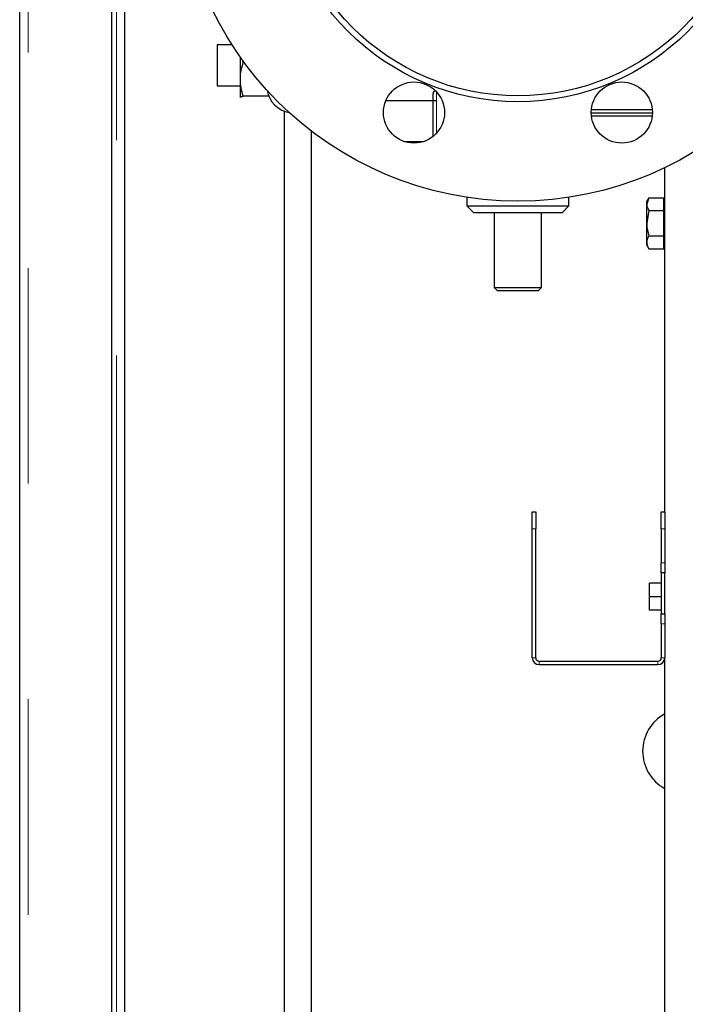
# Model space of a CAD drawing. Header units: millimetres. Extents: x 25 to 243, y 63 to 146.
# Tile 22 of 70: x 99.01 to 102.93, y 68.76 to 74.56. Entities that reach past the tile are written whole.
import ezdxf

# ---------------------------------------------------------------- set-up
doc = ezdxf.new("R2010")
doc.units = ezdxf.units.MM
doc.linetypes.add('PHANTOM', pattern=[12.7, 6.35, -1.27, 1.27, -1.27, 1.27, -1.27])

msp = doc.modelspace()

# ---------------------------------------------------------------- linework, layer by layer
at = {"color": 7, "linetype": 'Continuous', "lineweight": 25}
for p, q in [((99.0133, 66.2353), (99.0133, 93.4353)), ((99.5533, 92.9312), (99.5533, 66.2353)), ((99.6333, 66.6036), (99.6333, 92.8512)), ((100.265, 74.4153), (100.1758, 74.4153)), ((100.1758, 74.4153), (100.1758, 74.3912)), ((100.1758, 74.3912), (100.1758, 74.1753)), ((100.3133, 74.2124), (100.3133, 74.3434)), ((100.3303, 74.3111), (100.3264, 74.3253)), ((100.3366, 74.3111), (100.3303, 74.3111)), ((100.1758, 74.1753), (100.3133, 74.1753)), ((100.3133, 74.1058), (100.3133, 74.2124)), ((101.4483, 74.0873), (101.4483, 74.1273)), ((100.315, 74.1048), (100.3133, 74.1058)), ((100.3133, 74.1053), (100.3136, 74.1048)), ((100.4806, 74.1137), (100.3303, 74.1137)), ((101.1703, 74.0873), (101.4483, 74.0873)), ((101.4483, 73.8764), (101.4483, 74.0873)), ((100.5733, 66.6253), (100.5733, 74.025)), ((102.3806, 74.0153), (102.7406, 74.0153)), ((102.3815, 74.0353), (102.7397, 74.0353)), ((102.7393, 73.9953), (102.3819, 73.9953)), ((100.7303, 73.909), (100.7303, 66.6253)), ((100.7333, 66.6253), (100.7333, 73.9067)), ((101.2763, 73.8473), (101.3958, 73.8473)), ((102.8133, 71.6653), (102.8133, 73.692)), ((101.6483, 73.5179), (101.6483, 73.4673)), ((102.2483, 73.4673), (102.2483, 73.5179)), ((102.7189, 73.5154), (102.7073, 73.4953)), ((102.7189, 73.5154), (102.7073, 73.4779)), ((102.7073, 73.4779), (102.7073, 73.4953)), ((102.7073, 73.3653), (102.7073, 73.4779)), ((102.7189, 73.5154), (102.8073, 73.5154)), ((102.8073, 73.4779), (102.8073, 73.5154)), ((102.8133, 73.4953), (102.8073, 73.4953)), ((102.8073, 73.4404), (102.8073, 73.4779)), ((101.6483, 73.4673), (101.6883, 73.4273)), ((101.6483, 73.4673), (101.9483, 73.4673)), ((101.9483, 73.4273), (101.6883, 73.4273)), ((101.8083, 73.4273), (101.8083, 72.9873)), ((101.9483, 73.4673), (102.2483, 73.4673)), ((102.2083, 73.4273), (101.9483, 73.4273)), ((102.0883, 72.9873), (102.0883, 73.4273)), ((102.2083, 73.4273), (102.2483, 73.4673)), ((102.7189, 73.4404), (102.7073, 73.3653)), ((102.7189, 73.4404), (102.8073, 73.4404)), ((102.8073, 73.3653), (102.8073, 73.4404)), ((102.7073, 73.2527), (102.7073, 73.3653)), ((102.8073, 73.2902), (102.8073, 73.3653)), ((102.7073, 73.2353), (102.7073, 73.2527)), ((102.7189, 73.2902), (102.8073, 73.2902)), ((102.8073, 73.2527), (102.8073, 73.2902)), ((102.8073, 73.2152), (102.8073, 73.2527)), ((102.7073, 73.2353), (102.7189, 73.2152)), ((102.7189, 73.2152), (102.8073, 73.2152)), ((102.8073, 73.2353), (102.8133, 73.2353)), ((101.8083, 72.9873), (101.8283, 72.9673)), ((101.8083, 72.9873), (101.9483, 72.9873)), ((101.9483, 72.9673), (101.8283, 72.9673)), ((101.9483, 72.9873), (102.0883, 72.9873)), ((102.0683, 72.9673), (101.9483, 72.9673)), ((102.0683, 72.9673), (102.0883, 72.9873)), ((102.0333, 71.6653), (102.0533, 71.6653)), ((102.0333, 71.5653), (102.0333, 71.6653)), ((102.0533, 71.6653), (102.0533, 71.5653)), ((102.7933, 71.5653), (102.7933, 71.6653)), ((102.7933, 71.6653), (102.8133, 71.6653)), ((102.8133, 71.6653), (102.8133, 71.5653)), ((102.0333, 70.8053), (102.0333, 71.5653)), ((102.0533, 70.8053), (102.0533, 71.5653)), ((102.7933, 71.5653), (102.7933, 71.3653)), ((102.8133, 71.5653), (102.8133, 71.3653)), ((102.7933, 71.3053), (102.7933, 71.3653)), ((102.8133, 71.3653), (102.8133, 71.3053)), ((102.8133, 71.3053), (102.7933, 71.3053)), ((102.7933, 71.3053), (102.7933, 71.0653)), ((102.8133, 71.0653), (102.8133, 71.3053)), ((102.7933, 71.2453), (102.7233, 71.2453)), ((102.7233, 71.1653), (102.7233, 71.2453)), ((102.7933, 71.1653), (102.7233, 71.1653)), ((102.7233, 71.0853), (102.7233, 71.1653)), ((102.7933, 71.0853), (102.7233, 71.0853)), ((102.7933, 71.0653), (102.8133, 71.0653)), ((102.7933, 71.0053), (102.7933, 71.0653)), ((102.8133, 71.0653), (102.8133, 71.0053)), ((102.7933, 71.0053), (102.7933, 70.8053)), ((102.8133, 71.0053), (102.8133, 70.8053)), ((102.0733, 70.7853), (102.7733, 70.7853)), ((102.0733, 70.7653), (102.7733, 70.7653)), ((102.8133, 67.7653), (102.8133, 70.8053))]:
    msp.add_line(p, q, dxfattribs=at)
at = {"color": 8, "linetype": 'PHANTOM', "lineweight": 18}
for p, q in [((99.0633, 93.4212), (99.0633, 66.2353)), ((99.5833, 66.2353), (99.5833, 92.8512)), ((101.4683, 74.1391), (101.4683, 74.0873)), ((101.4683, 74.0873), (101.4683, 73.895)), ((102.0533, 71.5653), (102.0333, 71.5653)), ((102.8133, 71.5653), (102.7933, 71.5653)), ((102.7933, 71.3653), (102.8133, 71.3653)), ((102.8133, 71.0053), (102.7933, 71.0053)), ((102.0533, 70.8053), (102.0333, 70.8053)), ((102.0733, 70.7653), (102.0733, 70.7853)), ((102.7733, 70.7653), (102.7733, 70.7853)), ((102.7933, 70.8053), (102.8133, 70.8053))]:
    msp.add_line(p, q, dxfattribs=at)
at = {"color": 7, "linetype": 'Continuous', "lineweight": 25}
for centre, radius in [((101.9483, 75.4953), 2), ((101.9483, 75.4953), 1.4146), ((101.9483, 75.4953), 1.38), ((101.336, 74.0171), 0.18), ((102.5606, 74.0171), 0.18)]:
    msp.add_circle(centre, radius, dxfattribs=at)
for centre, radius, start, end in [((100.6283, 74.1753), 0.16, 190.04488, 259.95512), ((101.4683, 74.1273), 0.02, 109.82097, 180), ((102.0733, 70.8053), 0.04, 180, 270), ((102.0733, 70.8053), 0.02, 180, 270), ((102.7733, 70.8053), 0.02, 270, 360), ((102.7733, 70.8053), 0.04, 270, 0), ((102.9333, 70.2553), 0.25, 118.6854, 241.3146)]:
    msp.add_arc(centre, radius, start, end, dxfattribs=at)
for points, knots in [([(100.3133, 74.2124), (100.3133, 74.2147), (100.3135, 74.2325), (100.3172, 74.2659), (100.3259, 74.2959), (100.3303, 74.3111)], [0, 0, 0, 0, 0.0700918, 0.5307834, 1, 1, 1, 1]), ([(100.3303, 74.1137), (100.3255, 74.1297), (100.316, 74.1621), (100.3142, 74.1955), (100.3133, 74.2124)], [0, 0, 0, 0, 0.495456, 1, 1, 1, 1]), ([(100.3133, 74.1058), (100.3135, 74.1064), (100.3144, 74.1091), (100.3234, 74.1117), (100.3303, 74.1137)], [0, 0, 0, 0, 0.242394, 1, 1, 1, 1]), ([(101.4483, 74.0873), (101.4486, 74.0873), (101.4493, 74.0873), (101.4539, 74.0873), (101.4596, 74.0873), (101.4644, 74.0873), (101.4673, 74.0873), (101.4683, 74.0873)], [0, 0, 0, 0, 0.2823381, 0.5770341, 0.7607356, 0.9135953, 1, 1, 1, 1]), ([(102.7073, 73.4779), (102.7073, 73.477), (102.7075, 73.4643), (102.7134, 73.4519), (102.7189, 73.4404)], [0, 0, 0, 0, 0.070212, 1, 1, 1, 1]), ([(102.7073, 73.3653), (102.7073, 73.3635), (102.7075, 73.3382), (102.7134, 73.3133), (102.7189, 73.2902)], [0, 0, 0, 0, 0.070215, 1, 1, 1, 1]), ([(102.7189, 73.2902), (102.7141, 73.2806), (102.708, 73.2683), (102.7074, 73.2556), (102.7073, 73.2527)], [0, 0, 0, 0, 0.775832, 1, 1, 1, 1]), ([(102.7073, 73.2527), (102.7088, 73.2426), (102.7107, 73.2299), (102.7175, 73.2176), (102.7189, 73.2152)], [0, 0, 0, 0, 0.798785, 1, 1, 1, 1])]:
    msp.add_open_spline(points, degree=3, knots=knots, dxfattribs=at)

doc.saveas('drawing.dxf')
